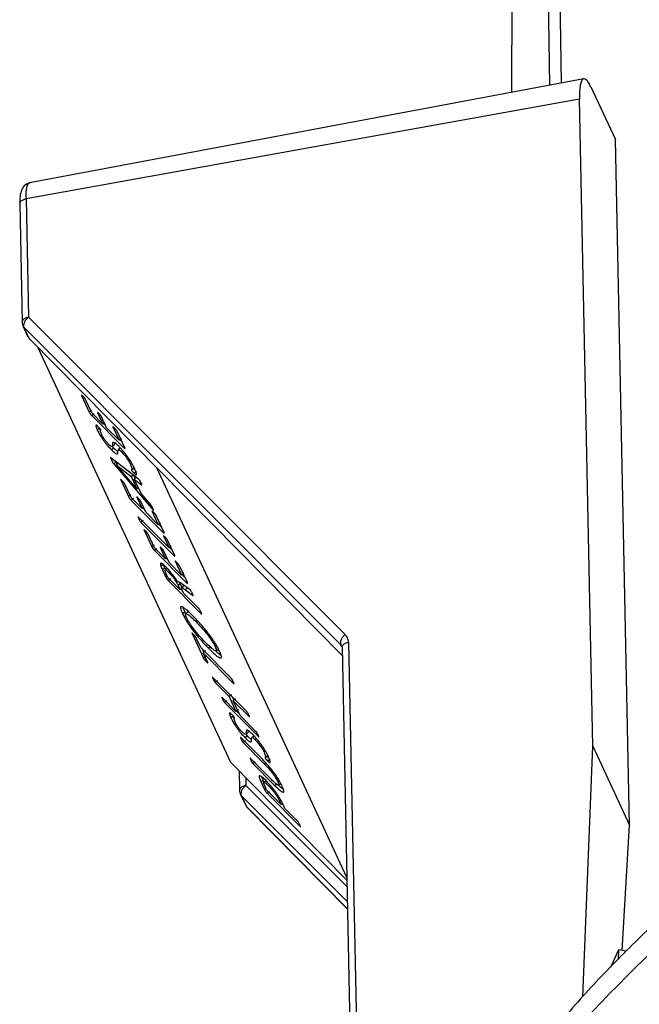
# Model space of a CAD drawing. Header units: millimetres. Extents: x 224 to 956, y 38 to 794.
# Tile 3 of 131: x 234 to 255, y 110 to 143. Entities that reach past the tile are written whole.
import ezdxf

# ---------------------------------------------------------------- set-up
doc = ezdxf.new("R2010")
doc.units = ezdxf.units.MM

msp = doc.modelspace()

# ---------------------------------------------------------------- linework, layer by layer
at = {"color": 179, "linetype": 'Continuous', "lineweight": 25}
for p, q in [((251.019, 156.835), (250.928, 140.559)), ((252.233, 140.804), (251.985, 156.984)), ((252.377, 156.138), (252.611, 140.875)), ((253.379, 141.02), (234.599, 137.492)), ((253.621, 140.744), (254.449, 138.96)), ((253.233, 140.335), (234.484, 136.953)), ((253.688, 118.401), (253.233, 140.335)), ((254.93, 115.725), (254.449, 138.96)), ((234.484, 136.953), (234.567, 132.941)), ((234.267, 136.79), (234.35, 132.778)), ((234.567, 132.941), (245.298, 122.189)), ((234.376, 132.651), (234.548, 132.28)), ((245.146, 121.842), (234.415, 132.594)), ((234.587, 132.223), (234.415, 132.594)), ((234.549, 132.281), (234.587, 132.223)), ((234.618, 132.184), (245.198, 121.474)), ((241.418, 117.852), (234.897, 131.902)), ((236.361, 130.293), (236.625, 129.724)), ((236.713, 129.696), (236.502, 130.151)), ((236.703, 129.784), (236.625, 129.724)), ((237.085, 129.322), (236.713, 129.696)), ((236.795, 129.659), (236.717, 129.599)), ((236.717, 129.599), (237.791, 128.519)), ((236.906, 129.708), (237.085, 129.322)), ((237.209, 129.197), (237.03, 129.583)), ((236.975, 129.178), (236.897, 129.118)), ((237.004, 129.123), (236.975, 129.178)), ((237.134, 129.359), (237.085, 129.322)), ((237.169, 129.284), (237.111, 129.342)), ((237.634, 128.77), (237.209, 129.197)), ((237.422, 129.225), (237.634, 128.77)), ((237.829, 128.512), (237.565, 129.081)), ((237.712, 128.83), (237.634, 128.77)), ((237.416, 128.475), (237.377, 128.445)), ((237.396, 128.565), (237.435, 128.595)), ((237.455, 128.505), (237.399, 128.567)), ((237.455, 128.505), (237.416, 128.475)), ((237.435, 128.595), (237.474, 128.625)), ((237.645, 128.476), (237.606, 128.446)), ((237.684, 128.506), (237.645, 128.476)), ((237.735, 128.714), (237.66, 128.79)), ((238.284, 127.46), (237.36, 128.178)), ((237.766, 128.411), (237.721, 128.376)), ((237.534, 128.03), (237.456, 127.97)), ((237.456, 127.97), (238.749, 126.457)), ((237.583, 127.973), (237.534, 128.03)), ((237.616, 127.999), (237.538, 127.939)), ((237.538, 127.939), (238.044, 127.54)), ((238.235, 127.128), (237.539, 127.938)), ((238.069, 127.987), (238.023, 127.952)), ((238.134, 127.819), (238.056, 127.759)), ((245.353, 113.958), (238.911, 127.839)), ((238.044, 127.54), (238.122, 127.6)), ((238.044, 127.54), (238.235, 127.128)), ((238.122, 127.6), (238.178, 127.479)), ((238.222, 127.716), (238.144, 127.655)), ((238.227, 127.517), (238.149, 127.457)), ((238.377, 126.964), (238.149, 127.457)), ((238.149, 127.457), (238.392, 127.266)), ((237.69, 127.429), (237.954, 126.86)), ((238.043, 126.832), (237.831, 127.287)), ((238.284, 127.166), (238.235, 127.128)), ((238.297, 127.137), (238.277, 127.16)), ((238.032, 126.92), (237.954, 126.86)), ((238.414, 126.458), (238.043, 126.832)), ((238.125, 126.795), (238.047, 126.735)), ((238.235, 126.844), (238.414, 126.458)), ((238.709, 126.579), (238.377, 126.964)), ((238.047, 126.735), (239.12, 125.655)), ((238.538, 126.333), (238.359, 126.719)), ((238.463, 126.495), (238.414, 126.458)), ((238.498, 126.42), (238.44, 126.478)), ((239.326, 125.125), (238.293, 126.163)), ((238.963, 125.906), (238.538, 126.333)), ((238.752, 126.361), (238.963, 125.906)), ((239.158, 125.648), (238.894, 126.217)), ((238.452, 126.05), (238.374, 125.99)), ((238.374, 125.99), (239.483, 124.874)), ((239.041, 125.966), (238.963, 125.906)), ((239.064, 125.85), (238.989, 125.926)), ((238.48, 125.728), (238.743, 125.159)), ((238.832, 125.131), (238.621, 125.586)), ((239.138, 125.528), (239.326, 125.125)), ((238.822, 125.219), (238.743, 125.159)), ((239.204, 124.757), (238.832, 125.131)), ((239.025, 125.143), (239.204, 124.757)), ((239.521, 124.867), (239.28, 125.384)), ((239.404, 125.185), (239.326, 125.125)), ((239.427, 125.069), (239.352, 125.145)), ((238.914, 125.094), (238.836, 125.034)), ((238.836, 125.034), (239.91, 123.954)), ((239.328, 124.632), (239.148, 125.018)), ((239.252, 124.794), (239.204, 124.757)), ((239.13, 124.562), (239.052, 124.502)), ((239.052, 124.502), (239.104, 124.383)), ((239.182, 124.443), (239.13, 124.562)), ((239.288, 124.719), (239.23, 124.777)), ((239.753, 124.205), (239.328, 124.632)), ((239.541, 124.66), (239.753, 124.205)), ((239.948, 123.947), (239.683, 124.516)), ((239.182, 124.443), (239.104, 124.383)), ((239.104, 124.383), (239.219, 124.134)), ((239.206, 124.391), (239.182, 124.443)), ((239.233, 124.247), (239.191, 124.352)), ((239.271, 124.441), (239.193, 124.381)), ((239.268, 124.171), (239.219, 124.134)), ((239.29, 124.124), (239.233, 124.247)), ((239.697, 123.715), (239.29, 124.124)), ((239.367, 124.319), (239.323, 124.285)), ((239.831, 124.265), (239.753, 124.205)), ((239.854, 124.149), (239.779, 124.225)), ((239.389, 124.071), (239.311, 124.01)), ((239.311, 124.01), (240.42, 122.894)), ((239.631, 123.857), (239.709, 123.917)), ((239.631, 123.857), (239.697, 123.715)), ((239.709, 123.917), (239.689, 123.955)), ((239.775, 123.775), (239.709, 123.917)), ((239.832, 123.839), (239.754, 123.779)), ((239.993, 123.735), (239.776, 123.897)), ((239.697, 123.715), (239.775, 123.775)), ((239.781, 123.677), (239.723, 123.735)), ((239.821, 123.59), (239.774, 123.691)), ((240.339, 123.069), (239.821, 123.59)), ((239.965, 123.765), (239.887, 123.705)), ((239.887, 123.705), (240.123, 123.525)), ((240.053, 123.686), (239.993, 123.735)), ((239.783, 122.899), (239.861, 122.96)), ((239.889, 122.903), (239.861, 122.96)), ((239.972, 122.955), (239.894, 122.894)), ((240.289, 122.658), (240.241, 122.622)), ((240.107, 122.221), (240.496, 121.382)), ((240.403, 121.746), (240.248, 122.079)), ((240.739, 121.788), (240.66, 121.728)), ((240.888, 121.779), (240.934, 121.815)), ((245.185, 121.786), (245.191, 121.763)), ((245.408, 121.928), (245.687, 108.462)), ((241.436, 120.707), (240.403, 121.746)), ((240.506, 121.59), (240.46, 121.688)), ((240.562, 121.633), (240.484, 121.572)), ((240.638, 121.239), (240.484, 121.572)), ((240.484, 121.572), (241.516, 120.534)), ((240.924, 121.63), (241.002, 121.691)), ((245.191, 121.765), (245.47, 108.299)), ((240.575, 121.442), (240.496, 121.382)), ((241.959, 119.579), (240.815, 120.731)), ((240.973, 120.618), (240.894, 120.558)), ((240.894, 120.558), (241.361, 120.088)), ((241.439, 120.148), (241.361, 120.088)), ((241.595, 119.585), (241.128, 120.054)), ((241.288, 119.94), (241.21, 119.88)), ((241.21, 119.88), (242.354, 118.729)), ((241.361, 120.088), (241.595, 119.585)), ((241.518, 119.98), (241.48, 120.062)), ((241.581, 120.006), (241.503, 119.946)), ((241.737, 119.442), (241.503, 119.946)), ((241.503, 119.946), (242.039, 119.406)), ((241.673, 119.645), (241.595, 119.585)), ((241.696, 119.529), (241.621, 119.605)), ((241.502, 119.423), (241.424, 119.363)), ((241.531, 119.368), (241.502, 119.423)), ((242.273, 118.903), (241.737, 119.442)), ((241.924, 118.81), (241.963, 118.84)), ((241.983, 118.751), (241.927, 118.812)), ((241.963, 118.84), (242.002, 118.87)), ((242.489, 117.964), (241.757, 118.7)), ((241.916, 118.586), (241.838, 118.526)), ((241.838, 118.526), (242.566, 117.793)), ((241.944, 118.721), (241.904, 118.69)), ((241.983, 118.751), (241.944, 118.721)), ((242.173, 118.721), (242.134, 118.691)), ((242.212, 118.751), (242.173, 118.721)), ((242.294, 118.656), (242.249, 118.622)), ((242.597, 118.233), (242.55, 118.197)), ((253.342, 109.916), (253.688, 118.401)), ((253.688, 118.401), (254.93, 115.725)), ((245.355, 113.867), (241.418, 117.852)), ((242.808, 117.264), (242.088, 117.988)), ((242.246, 117.875), (242.168, 117.815)), ((242.168, 117.815), (242.912, 117.066)), ((242.661, 118.065), (242.583, 118.004)), ((242.749, 117.961), (242.671, 117.901)), ((241.701, 117.566), (241.715, 116.911)), ((242.443, 117.189), (242.482, 117.219)), ((242.443, 117.189), (242.561, 116.935)), ((242.521, 117.249), (242.476, 117.361)), ((242.482, 117.219), (242.521, 117.249)), ((242.549, 117.188), (242.521, 117.249)), ((242.615, 117.238), (242.537, 117.178)), ((242.99, 117.126), (242.912, 117.066)), ((243.059, 117.237), (243.013, 117.201)), ((243.039, 117.089), (243.117, 117.149)), ((241.741, 116.784), (241.913, 116.414)), ((242.609, 116.972), (242.561, 116.935)), ((242.633, 116.921), (242.569, 117.058)), ((243.129, 116.423), (242.633, 116.921)), ((242.736, 116.863), (242.658, 116.803)), ((242.658, 116.803), (243.764, 115.691)), ((242.741, 117.097), (242.696, 117.062)), ((241.78, 116.727), (241.952, 116.357)), ((243.067, 116.557), (243.129, 116.423)), ((243.163, 116.449), (243.129, 116.423)), ((241.913, 116.414), (241.952, 116.357)), ((241.983, 116.317), (245.375, 112.883)), ((243.212, 116.385), (243.155, 116.443)), ((243.253, 116.298), (243.192, 116.429)), ((243.683, 115.865), (243.253, 116.298)), ((254.677, 111.48), (254.93, 115.725)), ((254.555, 111.499), (254.28, 110.906)), ((254.555, 111.499), (254.54, 111.18)), ((254.812, 111.459), (254.555, 111.499))]:
    msp.add_line(p, q, dxfattribs=at)
at = {"color": 8, "linetype": 'Continuous', "lineweight": 25}
for p, q in [((234.415, 132.594), (234.379, 132.648)), ((234.587, 132.223), (245.197, 121.482)), ((237.416, 128.134), (237.377, 128.103)), ((245.185, 121.786), (245.146, 121.842)), ((245.146, 121.842), (245.192, 121.744)), ((242.613, 117.829), (242.566, 117.793)), ((241.926, 117.338), (241.931, 117.074)), ((241.78, 116.727), (241.744, 116.781)), ((241.931, 117.074), (245.36, 113.639)), ((245.37, 113.13), (241.78, 116.727)), ((243.067, 116.557), (243.108, 116.589)), ((241.952, 116.357), (245.375, 112.891))]:
    msp.add_line(p, q, dxfattribs=at)
at = {"color": 179, "linetype": 'Continuous', "lineweight": 25}
for points, knots in [([(253.621, 140.744), (253.594, 140.798), (253.54, 140.905), (253.463, 140.996), (253.393, 141.031), (253.334, 141.004), (253.286, 140.917), (253.252, 140.773), (253.233, 140.58), (253.233, 140.416), (253.233, 140.335)], [0, 0, 0, 0, 0.125, 0.250001, 0.375001, 0.5, 0.625002, 0.75, 0.875, 1, 1, 1, 1]), ([(234.599, 137.492), (234.543, 137.471), (234.426, 137.428), (234.324, 137.258), (234.271, 137.045), (234.268, 136.874), (234.267, 136.789)], [0, 0, 0, 0, 0.229097, 0.48093, 0.741484, 1, 1, 1, 1]), ([(234.567, 132.941), (234.531, 132.932), (234.458, 132.913), (234.384, 132.858), (234.347, 132.807), (234.353, 132.776), (234.355, 132.768)], [0, 0, 0, 0, 0.297767, 0.595525, 0.893296, 1, 1, 1, 1]), ([(234.415, 132.594), (234.41, 132.61), (234.4, 132.639), (234.404, 132.698), (234.426, 132.771), (234.48, 132.862), (234.538, 132.915), (234.567, 132.941)], [0, 0, 0, 0, 0.1676034, 0.3070748, 0.5008456, 0.7504263, 1, 1, 1, 1]), ([(234.352, 132.768), (234.352, 132.743), (234.354, 132.701), (234.373, 132.664), (234.381, 132.649)], [0, 0, 0, 0, 0.587874, 1, 1, 1, 1]), ([(234.553, 132.278), (234.559, 132.264), (234.571, 132.231), (234.597, 132.209), (234.611, 132.196)], [0, 0, 0, 0, 0.448866, 1, 1, 1, 1]), ([(234.619, 132.184), (234.618, 132.185), (234.603, 132.193), (234.595, 132.209), (234.587, 132.223)], [0, 0, 0, 0, 0.100443, 1, 1, 1, 1]), ([(366.473, 119.92), (365.728, 120.34), (364.237, 121.179), (361.882, 122.364), (359.446, 123.492), (356.925, 124.556), (354.34, 125.55), (351.699, 126.472), (349.008, 127.322), (346.256, 128.104), (343.431, 128.821), (340.537, 129.471), (337.579, 130.049), (334.579, 130.552), (331.544, 130.979), (328.498, 131.326), (325.447, 131.594), (322.397, 131.785), (319.336, 131.9), (316.25, 131.938), (313.146, 131.899), (310.029, 131.78), (306.925, 131.582), (303.838, 131.306), (300.794, 130.953), (297.797, 130.527), (294.853, 130.03), (291.949, 129.459), (289.073, 128.813), (286.231, 128.091), (283.43, 127.293), (280.693, 126.424), (278.025, 125.487), (275.446, 124.488), (272.96, 123.433), (270.569, 122.323), (268.264, 121.154), (266.035, 119.922), (263.889, 118.627), (261.83, 117.271), (259.877, 115.863), (258.033, 114.408), (256.313, 112.916), (254.715, 111.391), (253.243, 109.838), (251.888, 108.249), (250.646, 106.618), (249.521, 104.947), (248.518, 103.24), (247.647, 101.508), (246.908, 99.756), (246.307, 97.997), (245.842, 96.236), (245.511, 94.475), (245.315, 92.708), (245.242, 91.021), (245.3, 89.925), (245.327, 89.419)], [0, 0, 0, 0, 0.018378, 0.036755, 0.055133, 0.07351, 0.091888, 0.109937, 0.127987, 0.146036, 0.164086, 0.182463, 0.200841, 0.219218, 0.237596, 0.255974, 0.274023, 0.292073, 0.310122, 0.328171, 0.346549, 0.364927, 0.383304, 0.401682, 0.420059, 0.438109, 0.456158, 0.474208, 0.492257, 0.510635, 0.529012, 0.54739, 0.565768, 0.584145, 0.602195, 0.620244, 0.638293, 0.656343, 0.674721, 0.693098, 0.711476, 0.729853, 0.748231, 0.76628, 0.78433, 0.802379, 0.820429, 0.838806, 0.857184, 0.875561, 0.893939, 0.912317, 0.930366, 0.948416, 0.966465, 0.984514, 1, 1, 1, 1]), ([(366.436, 119.082), (357.63, 124.166), (346.661, 127.822), (322.602, 131.544), (309.935, 131.544), (285.877, 127.822), (274.907, 124.166), (257.295, 113.999), (250.962, 107.666), (244.516, 93.777), (244.516, 86.465), (250.962, 72.576), (257.295, 66.244), (266.101, 61.16)], [0, 0, 0, 0, 0.1666667, 0.1666667, 0.3333333, 0.3333333, 0.5, 0.5, 0.6666667, 0.6666667, 0.8333333, 0.8333333, 1, 1, 1, 1]), ([(236.418, 130.251), (236.404, 130.266), (236.386, 130.284), (236.368, 130.298), (236.361, 130.303), (236.359, 130.302), (236.358, 130.3), (236.36, 130.296), (236.361, 130.293)], [0, 0, 0, 0, 0.499883, 0.624728, 0.749944, 0.81246, 0.875667, 1, 1, 1, 1]), ([(236.502, 130.151), (236.5, 130.155), (236.497, 130.161), (236.49, 130.17), (236.483, 130.18), (236.473, 130.192), (236.451, 130.218), (236.433, 130.237), (236.418, 130.251)], [0, 0, 0, 0, 0.124765, 0.187486, 0.250234, 0.375265, 0.500423, 1, 1, 1, 1]), ([(236.625, 129.724), (236.629, 129.715), (236.636, 129.701), (236.651, 129.678), (236.663, 129.661), (236.677, 129.643), (236.696, 129.621), (236.709, 129.608), (236.717, 129.599)], [0, 0, 0, 0, 0.24951, 0.374928, 0.500977, 0.625162, 0.750854, 1, 1, 1, 1]), ([(236.956, 129.674), (236.942, 129.687), (236.926, 129.704), (236.91, 129.716), (236.905, 129.718), (236.902, 129.716), (236.905, 129.711), (236.906, 129.708)], [0, 0, 0, 0, 0.5000387, 0.6251593, 0.7501208, 0.8754691, 1, 1, 1, 1]), ([(237.03, 129.583), (237.028, 129.587), (237.025, 129.592), (237.02, 129.6), (237.014, 129.609), (237.006, 129.62), (236.985, 129.645), (236.969, 129.661), (236.956, 129.674)], [0, 0, 0, 0, 0.124963, 0.187697, 0.250431, 0.375306, 0.500401, 1, 1, 1, 1]), ([(236.929, 129.228), (236.915, 129.243), (236.893, 129.265), (236.866, 129.288), (236.848, 129.289), (236.848, 129.244), (236.877, 129.168), (236.897, 129.118)], [0, 0, 0, 0, 0.125399, 0.187885, 0.25041, 0.500514, 1, 1, 1, 1]), ([(237.013, 129.132), (237.012, 129.134), (237.01, 129.138), (237.005, 129.145), (237, 129.152), (236.988, 129.166), (236.964, 129.193), (236.943, 129.214), (236.929, 129.228)], [0, 0, 0, 0, 0.062823, 0.124867, 0.188063, 0.250306, 0.500143, 1, 1, 1, 1]), ([(237.036, 128.979), (237.028, 129), (237.01, 129.041), (237.004, 129.08), (237.007, 129.102), (237.013, 129.114), (237.016, 129.12), (237.014, 129.128), (237.013, 129.132)], [0, 0, 0, 0, 0.249885, 0.499906, 0.750084, 0.875229, 0.937783, 1, 1, 1, 1]), ([(237.479, 129.184), (237.465, 129.199), (237.447, 129.217), (237.43, 129.23), (237.423, 129.235), (237.419, 129.234), (237.421, 129.228), (237.422, 129.225)], [0, 0, 0, 0, 0.500279, 0.62531, 0.750592, 0.875624, 1, 1, 1, 1]), ([(237.565, 129.081), (237.563, 129.085), (237.559, 129.091), (237.553, 129.101), (237.546, 129.111), (237.536, 129.123), (237.512, 129.151), (237.494, 129.169), (237.479, 129.184)], [0, 0, 0, 0, 0.124789, 0.187522, 0.250263, 0.375348, 0.500382, 1, 1, 1, 1]), ([(236.897, 129.118), (236.92, 129.07), (236.967, 128.976), (237.066, 128.822), (237.159, 128.695), (237.258, 128.57), (237.329, 128.495), (237.377, 128.445)], [0, 0, 0, 0, 0.25039, 0.49999, 0.625297, 0.750621, 1, 1, 1, 1]), ([(237.281, 128.634), (237.257, 128.66), (237.22, 128.699), (237.169, 128.763), (237.121, 128.829), (237.072, 128.907), (237.048, 128.955), (237.036, 128.979)], [0, 0, 0, 0, 0.2494009, 0.374765, 0.5000637, 0.7498274, 1, 1, 1, 1]), ([(237.623, 128.568), (237.589, 128.601), (237.52, 128.667), (237.451, 128.708), (237.418, 128.7), (237.406, 128.647), (237.414, 128.571), (237.381, 128.553), (237.333, 128.584), (237.298, 128.617), (237.281, 128.634)], [0, 0, 0, 0, 0.124846, 0.249588, 0.374565, 0.499868, 0.750433, 0.875082, 0.937514, 1, 1, 1, 1]), ([(237.596, 128.388), (237.583, 128.395), (237.548, 128.413), (237.49, 128.47), (237.455, 128.505)], [0, 0, 0, 0, 0.38822, 1, 1, 1, 1]), ([(237.471, 128.629), (237.474, 128.629), (237.491, 128.631), (237.488, 128.659), (237.485, 128.683)], [0, 0, 0, 0, 0.1594166, 1, 1, 1, 1]), ([(238.165, 127.807), (238.139, 127.861), (238.086, 127.967), (237.975, 128.141), (237.869, 128.284), (237.785, 128.39), (237.701, 128.487), (237.649, 128.541), (237.623, 128.568)], [0, 0, 0, 0, 0.250007, 0.499249, 0.62441, 0.749572, 0.874755, 1, 1, 1, 1]), ([(237.791, 128.519), (237.799, 128.511), (237.811, 128.499), (237.824, 128.489), (237.831, 128.486), (237.835, 128.488), (237.836, 128.494), (237.832, 128.505), (237.829, 128.512)], [0, 0, 0, 0, 0.249458, 0.374714, 0.499322, 0.624962, 0.750498, 1, 1, 1, 1]), ([(237.36, 128.178), (237.356, 128.181), (237.35, 128.185), (237.347, 128.185), (237.344, 128.18), (237.354, 128.153), (237.368, 128.123), (237.377, 128.103)], [0, 0, 0, 0, 0.1249784, 0.1875669, 0.2502519, 0.4995591, 1, 1, 1, 1]), ([(237.377, 128.445), (237.411, 128.412), (237.48, 128.345), (237.549, 128.304), (237.585, 128.309), (237.598, 128.361), (237.588, 128.439), (237.621, 128.457), (237.669, 128.427), (237.704, 128.393), (237.721, 128.376)], [0, 0, 0, 0, 0.124854, 0.249646, 0.374643, 0.4999, 0.750451, 0.875072, 0.937501, 1, 1, 1, 1]), ([(237.721, 128.376), (237.751, 128.345), (237.796, 128.297), (237.859, 128.218), (237.917, 128.137), (237.978, 128.041), (238.008, 127.982), (238.023, 127.952)], [0, 0, 0, 0, 0.249321, 0.374593, 0.499871, 0.749595, 1, 1, 1, 1]), ([(237.377, 128.103), (237.386, 128.085), (237.399, 128.056), (237.419, 128.019), (237.433, 127.999), (237.443, 127.986), (237.451, 127.976), (237.456, 127.97)], [0, 0, 0, 0, 0.500355, 0.749721, 0.812394, 0.874989, 1, 1, 1, 1]), ([(238.023, 127.952), (238.041, 127.905), (238.069, 127.834), (238.065, 127.793), (238.057, 127.779), (238.051, 127.774), (238.054, 127.764), (238.056, 127.759)], [0, 0, 0, 0, 0.498592, 0.749453, 0.874954, 0.93768, 1, 1, 1, 1]), ([(238.134, 127.819), (238.133, 127.824), (238.128, 127.845), (238.133, 127.854), (238.137, 127.861)], [0, 0, 0, 0, 0.211619, 1, 1, 1, 1]), ([(238.184, 127.755), (238.181, 127.758), (238.175, 127.764), (238.164, 127.776), (238.154, 127.788), (238.146, 127.799), (238.141, 127.807), (238.136, 127.814), (238.135, 127.817), (238.134, 127.819)], [0, 0, 0, 0, 0.139579, 0.355038, 0.569444, 0.677216, 0.784869, 0.892314, 1, 1, 1, 1]), ([(238.144, 127.655), (238.161, 127.638), (238.187, 127.612), (238.212, 127.595), (238.225, 127.603), (238.228, 127.654), (238.19, 127.746), (238.165, 127.807)], [0, 0, 0, 0, 0.125205, 0.187734, 0.250265, 0.500526, 1, 1, 1, 1]), ([(238.056, 127.759), (238.056, 127.757), (238.058, 127.753), (238.063, 127.746), (238.068, 127.739), (238.076, 127.728), (238.086, 127.716), (238.11, 127.689), (238.129, 127.671), (238.144, 127.655)], [0, 0, 0, 0, 0.062644, 0.125148, 0.187767, 0.25044, 0.375166, 0.500504, 1, 1, 1, 1]), ([(238.378, 127.329), (238.369, 127.349), (238.36, 127.372), (238.338, 127.405), (238.333, 127.413), (238.327, 127.42), (238.319, 127.429), (238.303, 127.445), (238.293, 127.453), (238.284, 127.46)], [0, 0, 0, 0, 0.499044, 0.561768, 0.593249, 0.624898, 0.68732, 0.750458, 1, 1, 1, 1]), ([(237.748, 127.388), (237.733, 127.402), (237.715, 127.42), (237.698, 127.434), (237.69, 127.439), (237.688, 127.439), (237.687, 127.436), (237.689, 127.432), (237.69, 127.429)], [0, 0, 0, 0, 0.49988, 0.624726, 0.749943, 0.812459, 0.875667, 1, 1, 1, 1]), ([(237.831, 127.287), (237.829, 127.291), (237.826, 127.297), (237.82, 127.306), (237.812, 127.316), (237.803, 127.328), (237.78, 127.354), (237.762, 127.373), (237.748, 127.388)], [0, 0, 0, 0, 0.124763, 0.187484, 0.250232, 0.375262, 0.500418, 1, 1, 1, 1]), ([(238.392, 127.266), (238.395, 127.264), (238.4, 127.261), (238.404, 127.259), (238.407, 127.262), (238.397, 127.288), (238.385, 127.313), (238.378, 127.329)], [0, 0, 0, 0, 0.125188, 0.187763, 0.250365, 0.499626, 1, 1, 1, 1]), ([(237.954, 126.86), (237.959, 126.851), (237.966, 126.837), (237.981, 126.814), (237.993, 126.797), (238.007, 126.779), (238.025, 126.757), (238.038, 126.744), (238.047, 126.735)], [0, 0, 0, 0, 0.24951, 0.374928, 0.500977, 0.625162, 0.750854, 1, 1, 1, 1]), ([(238.285, 126.81), (238.272, 126.823), (238.255, 126.84), (238.24, 126.852), (238.234, 126.854), (238.232, 126.852), (238.234, 126.847), (238.235, 126.844)], [0, 0, 0, 0, 0.5000487, 0.6251492, 0.7501167, 0.8754493, 1, 1, 1, 1]), ([(238.359, 126.719), (238.357, 126.723), (238.355, 126.728), (238.35, 126.736), (238.344, 126.745), (238.335, 126.756), (238.314, 126.781), (238.298, 126.797), (238.285, 126.81)], [0, 0, 0, 0, 0.12494, 0.187682, 0.250417, 0.375295, 0.500416, 1, 1, 1, 1]), ([(238.781, 126.46), (238.774, 126.476), (238.764, 126.497), (238.747, 126.527), (238.736, 126.544), (238.723, 126.563), (238.713, 126.574), (238.709, 126.579)], [0, 0, 0, 0, 0.500148, 0.625488, 0.750289, 0.874881, 1, 1, 1, 1]), ([(238.749, 126.457), (238.761, 126.443), (238.775, 126.427), (238.791, 126.411), (238.797, 126.406), (238.8, 126.404), (238.803, 126.403), (238.803, 126.409), (238.795, 126.43), (238.786, 126.45), (238.781, 126.46)], [0, 0, 0, 0, 0.249571, 0.312263, 0.375009, 0.406669, 0.437891, 0.500379, 0.749834, 1, 1, 1, 1]), ([(238.293, 126.163), (238.291, 126.165), (238.287, 126.169), (238.282, 126.173), (238.28, 126.173), (238.279, 126.168), (238.286, 126.146), (238.297, 126.122), (238.304, 126.106)], [0, 0, 0, 0, 0.062592, 0.125095, 0.187788, 0.250192, 0.500183, 1, 1, 1, 1]), ([(238.809, 126.32), (238.794, 126.335), (238.776, 126.353), (238.759, 126.366), (238.752, 126.371), (238.748, 126.37), (238.751, 126.364), (238.752, 126.361)], [0, 0, 0, 0, 0.500279, 0.625296, 0.75058, 0.875619, 1, 1, 1, 1]), ([(238.894, 126.217), (238.892, 126.221), (238.889, 126.227), (238.882, 126.237), (238.875, 126.247), (238.865, 126.259), (238.841, 126.287), (238.823, 126.305), (238.809, 126.32)], [0, 0, 0, 0, 0.12477, 0.187507, 0.250248, 0.37535, 0.500383, 1, 1, 1, 1]), ([(238.304, 126.106), (238.312, 126.089), (238.325, 126.063), (238.342, 126.031), (238.353, 126.014), (238.36, 126.005), (238.367, 125.997), (238.371, 125.992), (238.374, 125.99)], [0, 0, 0, 0, 0.499818, 0.749647, 0.812304, 0.874856, 0.93744, 1, 1, 1, 1]), ([(238.537, 125.687), (238.523, 125.701), (238.504, 125.719), (238.487, 125.733), (238.48, 125.738), (238.478, 125.738), (238.477, 125.735), (238.478, 125.731), (238.48, 125.728)], [0, 0, 0, 0, 0.499883, 0.624728, 0.749944, 0.81246, 0.875667, 1, 1, 1, 1]), ([(238.621, 125.586), (238.619, 125.59), (238.616, 125.596), (238.609, 125.605), (238.602, 125.615), (238.592, 125.627), (238.569, 125.653), (238.551, 125.672), (238.537, 125.687)], [0, 0, 0, 0, 0.124765, 0.187486, 0.250234, 0.375265, 0.500423, 1, 1, 1, 1]), ([(239.12, 125.655), (239.128, 125.647), (239.141, 125.635), (239.154, 125.625), (239.161, 125.622), (239.164, 125.624), (239.165, 125.63), (239.161, 125.641), (239.158, 125.648)], [0, 0, 0, 0, 0.249454, 0.37472, 0.499309, 0.624944, 0.750476, 1, 1, 1, 1]), ([(239.194, 125.488), (239.18, 125.502), (239.162, 125.52), (239.145, 125.534), (239.138, 125.538), (239.135, 125.537), (239.136, 125.533), (239.138, 125.53), (239.138, 125.528)], [0, 0, 0, 0, 0.499896, 0.624873, 0.749885, 0.875029, 0.937021, 1, 1, 1, 1]), ([(239.28, 125.384), (239.278, 125.388), (239.275, 125.394), (239.269, 125.404), (239.261, 125.414), (239.251, 125.427), (239.227, 125.455), (239.209, 125.473), (239.194, 125.488)], [0, 0, 0, 0, 0.124842, 0.187458, 0.250152, 0.375228, 0.500356, 1, 1, 1, 1]), ([(238.743, 125.159), (238.748, 125.15), (238.755, 125.136), (238.77, 125.113), (238.782, 125.096), (238.796, 125.078), (238.815, 125.056), (238.827, 125.043), (238.836, 125.034)], [0, 0, 0, 0, 0.24951, 0.374928, 0.500977, 0.625162, 0.750854, 1, 1, 1, 1]), ([(239.075, 125.109), (239.061, 125.122), (239.045, 125.139), (239.029, 125.151), (239.024, 125.153), (239.021, 125.151), (239.023, 125.146), (239.025, 125.143)], [0, 0, 0, 0, 0.500055, 0.625158, 0.75012, 0.875469, 1, 1, 1, 1]), ([(239.148, 125.018), (239.147, 125.022), (239.144, 125.027), (239.139, 125.035), (239.133, 125.044), (239.124, 125.055), (239.103, 125.08), (239.087, 125.096), (239.075, 125.109)], [0, 0, 0, 0, 0.124963, 0.187704, 0.250437, 0.375313, 0.500415, 1, 1, 1, 1]), ([(239.483, 124.874), (239.491, 124.866), (239.503, 124.854), (239.516, 124.844), (239.523, 124.84), (239.527, 124.842), (239.528, 124.849), (239.524, 124.859), (239.521, 124.867)], [0, 0, 0, 0, 0.249373, 0.374807, 0.499209, 0.625002, 0.750516, 1, 1, 1, 1]), ([(239.228, 124.473), (239.191, 124.509), (239.135, 124.563), (239.081, 124.6), (239.043, 124.613), (239.027, 124.586), (239.044, 124.53), (239.052, 124.502)], [0, 0, 0, 0, 0.249714, 0.374976, 0.500273, 0.749695, 1, 1, 1, 1]), ([(239.627, 123.955), (239.6, 123.998), (239.546, 124.085), (239.444, 124.227), (239.331, 124.366), (239.263, 124.438), (239.228, 124.473)], [0, 0, 0, 0, 0.250538, 0.500522, 0.749954, 1, 1, 1, 1]), ([(239.598, 124.619), (239.584, 124.634), (239.566, 124.652), (239.549, 124.665), (239.542, 124.67), (239.538, 124.669), (239.54, 124.663), (239.541, 124.66)], [0, 0, 0, 0, 0.500286, 0.625303, 0.750587, 0.875637, 1, 1, 1, 1]), ([(239.683, 124.516), (239.681, 124.52), (239.678, 124.526), (239.672, 124.536), (239.664, 124.546), (239.654, 124.558), (239.631, 124.586), (239.613, 124.604), (239.598, 124.619)], [0, 0, 0, 0, 0.124771, 0.187508, 0.25025, 0.375345, 0.500379, 1, 1, 1, 1]), ([(239.191, 124.352), (239.189, 124.364), (239.187, 124.381), (239.2, 124.385), (239.222, 124.376), (239.263, 124.345), (239.303, 124.305), (239.323, 124.285)], [0, 0, 0, 0, 0.249762, 0.374965, 0.500141, 0.749852, 1, 1, 1, 1]), ([(239.219, 124.134), (239.224, 124.124), (239.231, 124.111), (239.246, 124.088), (239.258, 124.071), (239.272, 124.054), (239.29, 124.032), (239.303, 124.019), (239.311, 124.01)], [0, 0, 0, 0, 0.249468, 0.375004, 0.500717, 0.625219, 0.750552, 1, 1, 1, 1]), ([(239.323, 124.285), (239.353, 124.253), (239.399, 124.206), (239.463, 124.127), (239.508, 124.066), (239.548, 124.006), (239.594, 123.932), (239.616, 123.887), (239.631, 123.857)], [0, 0, 0, 0, 0.24963, 0.37467, 0.499689, 0.624822, 0.750011, 1, 1, 1, 1]), ([(239.776, 123.897), (239.74, 123.923), (239.687, 123.961), (239.642, 123.982), (239.638, 123.973), (239.637, 123.971)], [0, 0, 0, 0, 0.627159, 0.940606, 1, 1, 1, 1]), ([(239.91, 123.954), (239.918, 123.946), (239.93, 123.934), (239.943, 123.924), (239.95, 123.921), (239.954, 123.923), (239.955, 123.929), (239.95, 123.94), (239.948, 123.947)], [0, 0, 0, 0, 0.249438, 0.374709, 0.499303, 0.624944, 0.750482, 1, 1, 1, 1]), ([(239.774, 123.691), (239.763, 123.718), (239.746, 123.759), (239.752, 123.78), (239.772, 123.783), (239.82, 123.754), (239.864, 123.721), (239.887, 123.705)], [0, 0, 0, 0, 0.249154, 0.374296, 0.499421, 0.749398, 1, 1, 1, 1]), ([(240.122, 123.572), (240.114, 123.589), (240.102, 123.614), (240.085, 123.645), (240.073, 123.663), (240.066, 123.672), (240.059, 123.68), (240.055, 123.684), (240.053, 123.686)], [0, 0, 0, 0, 0.500054, 0.749591, 0.81232, 0.874813, 0.937428, 1, 1, 1, 1]), ([(240.123, 123.525), (240.126, 123.522), (240.133, 123.517), (240.141, 123.512), (240.144, 123.516), (240.14, 123.533), (240.13, 123.555), (240.122, 123.572)], [0, 0, 0, 0, 0.12521, 0.24997, 0.374897, 0.500047, 1, 1, 1, 1]), ([(240.149, 122.807), (240.074, 122.881), (239.961, 122.991), (239.836, 123.092), (239.763, 123.135), (239.72, 123.135), (239.713, 123.088), (239.735, 123.008), (239.767, 122.936), (239.783, 122.899)], [0, 0, 0, 0, 0.24993, 0.375039, 0.499995, 0.624863, 0.749798, 0.874853, 1, 1, 1, 1]), ([(239.783, 122.899), (239.802, 122.859), (239.841, 122.778), (239.926, 122.634), (240.03, 122.473), (240.153, 122.305), (240.283, 122.141), (240.457, 121.938), (240.579, 121.812), (240.66, 121.728)], [0, 0, 0, 0, 0.125129, 0.250171, 0.375155, 0.500096, 0.625099, 0.750183, 1, 1, 1, 1]), ([(239.861, 122.96), (239.844, 122.997), (239.818, 123.054), (239.809, 123.093), (239.806, 123.106)], [0, 0, 0, 0, 0.650279, 1, 1, 1, 1]), ([(239.929, 122.747), (239.917, 122.774), (239.893, 122.828), (239.882, 122.882), (239.897, 122.904), (239.955, 122.883), (240.074, 122.786), (240.185, 122.676), (240.241, 122.622)], [0, 0, 0, 0, 0.125234, 0.250297, 0.375301, 0.500297, 0.749616, 1, 1, 1, 1]), ([(241.033, 121.629), (241.013, 121.67), (240.974, 121.751), (240.889, 121.897), (240.783, 122.059), (240.659, 122.228), (240.528, 122.392), (240.353, 122.596), (240.23, 122.723), (240.149, 122.807)], [0, 0, 0, 0, 0.125124, 0.250158, 0.375128, 0.500039, 0.625061, 0.75015, 1, 1, 1, 1]), ([(240.41, 122.951), (240.402, 122.968), (240.389, 122.994), (240.371, 123.027), (240.36, 123.044), (240.353, 123.053), (240.346, 123.062), (240.342, 123.066), (240.339, 123.069)], [0, 0, 0, 0, 0.499787, 0.749619, 0.812136, 0.874887, 0.937367, 1, 1, 1, 1]), ([(240.42, 122.894), (240.422, 122.892), (240.426, 122.889), (240.431, 122.885), (240.434, 122.885), (240.435, 122.89), (240.427, 122.912), (240.417, 122.936), (240.41, 122.951)], [0, 0, 0, 0, 0.062572, 0.125196, 0.187683, 0.25052, 0.500261, 1, 1, 1, 1]), ([(240.57, 121.912), (240.512, 121.971), (240.397, 122.089), (240.238, 122.274), (240.117, 122.434), (240.036, 122.552), (239.971, 122.66), (239.943, 122.718), (239.929, 122.747)], [0, 0, 0, 0, 0.250348, 0.499606, 0.624666, 0.749736, 0.874775, 1, 1, 1, 1]), ([(240.241, 122.622), (240.299, 122.562), (240.415, 122.442), (240.576, 122.257), (240.698, 122.095), (240.78, 121.976), (240.845, 121.867), (240.873, 121.809), (240.888, 121.779)], [0, 0, 0, 0, 0.25034, 0.499671, 0.624698, 0.749741, 0.874778, 1, 1, 1, 1]), ([(240.164, 122.181), (240.149, 122.196), (240.131, 122.214), (240.114, 122.228), (240.107, 122.232), (240.105, 122.232), (240.104, 122.23), (240.105, 122.227), (240.106, 122.223), (240.107, 122.221)], [0, 0, 0, 0, 0.499543, 0.624448, 0.749519, 0.812044, 0.875028, 0.937149, 1, 1, 1, 1]), ([(240.248, 122.079), (240.246, 122.083), (240.243, 122.089), (240.237, 122.099), (240.23, 122.109), (240.22, 122.121), (240.197, 122.148), (240.179, 122.166), (240.164, 122.181)], [0, 0, 0, 0, 0.124862, 0.187486, 0.250198, 0.375179, 0.500385, 1, 1, 1, 1]), ([(245.298, 122.189), (245.27, 122.164), (245.227, 122.126), (245.183, 122.063), (245.157, 122.013), (245.14, 121.963), (245.129, 121.902), (245.14, 121.866), (245.146, 121.842)], [0, 0, 0, 0, 0.23965, 0.368484, 0.499997, 0.631514, 0.760344, 1, 1, 1, 1]), ([(245.408, 121.928), (245.403, 121.977), (245.391, 122.075), (245.329, 122.151), (245.298, 122.189)], [0, 0, 0, 0, 0.499994, 1, 1, 1, 1]), ([(240.888, 121.779), (240.9, 121.752), (240.924, 121.698), (240.936, 121.642), (240.92, 121.621), (240.861, 121.644), (240.738, 121.745), (240.626, 121.856), (240.57, 121.912)], [0, 0, 0, 0, 0.125222, 0.250277, 0.375241, 0.500189, 0.749582, 1, 1, 1, 1]), ([(240.66, 121.728), (240.736, 121.653), (240.85, 121.541), (240.977, 121.438), (241.053, 121.391), (241.097, 121.391), (241.105, 121.437), (241.081, 121.52), (241.049, 121.593), (241.033, 121.629)], [0, 0, 0, 0, 0.249979, 0.375057, 0.500025, 0.624899, 0.749839, 0.874876, 1, 1, 1, 1]), ([(241.089, 121.481), (241.077, 121.488), (241.042, 121.508), (240.984, 121.554), (240.936, 121.6), (240.925, 121.611)], [0, 0, 0, 0, 0.277729, 0.832147, 1, 1, 1, 1]), ([(240.496, 121.382), (240.498, 121.378), (240.502, 121.372), (240.508, 121.362), (240.516, 121.352), (240.526, 121.34), (240.55, 121.312), (240.568, 121.293), (240.583, 121.278)], [0, 0, 0, 0, 0.124388, 0.187443, 0.250056, 0.375197, 0.500294, 1, 1, 1, 1]), ([(240.583, 121.278), (240.597, 121.264), (240.614, 121.247), (240.632, 121.233), (240.638, 121.229), (240.641, 121.229), (240.641, 121.232), (240.64, 121.236), (240.638, 121.239)], [0, 0, 0, 0, 0.499439, 0.62472, 0.74967, 0.812412, 0.875104, 1, 1, 1, 1]), ([(240.815, 120.731), (240.813, 120.732), (240.809, 120.736), (240.804, 120.74), (240.801, 120.74), (240.801, 120.735), (240.808, 120.713), (240.818, 120.69), (240.825, 120.674)], [0, 0, 0, 0, 0.062576, 0.125155, 0.187727, 0.250312, 0.500173, 1, 1, 1, 1]), ([(240.825, 120.674), (240.833, 120.657), (240.846, 120.632), (240.863, 120.599), (240.874, 120.583), (240.881, 120.573), (240.888, 120.565), (240.892, 120.56), (240.894, 120.558)], [0, 0, 0, 0, 0.499811, 0.749719, 0.81228, 0.874909, 0.937429, 1, 1, 1, 1]), ([(241.505, 120.591), (241.497, 120.608), (241.485, 120.634), (241.467, 120.665), (241.456, 120.682), (241.45, 120.692), (241.442, 120.7), (241.438, 120.705), (241.436, 120.707)], [0, 0, 0, 0, 0.499719, 0.749645, 0.812257, 0.874858, 0.937427, 1, 1, 1, 1]), ([(241.516, 120.534), (241.518, 120.532), (241.522, 120.528), (241.527, 120.524), (241.529, 120.525), (241.531, 120.529), (241.523, 120.552), (241.512, 120.575), (241.505, 120.591)], [0, 0, 0, 0, 0.0625611, 0.1251998, 0.1876997, 0.2505324, 0.5002793, 1, 1, 1, 1]), ([(241.128, 120.054), (241.126, 120.056), (241.122, 120.06), (241.118, 120.063), (241.115, 120.063), (241.115, 120.058), (241.122, 120.037), (241.132, 120.013), (241.14, 119.997)], [0, 0, 0, 0, 0.06256, 0.125066, 0.187763, 0.250108, 0.500153, 1, 1, 1, 1]), ([(241.14, 119.997), (241.148, 119.979), (241.16, 119.954), (241.178, 119.922), (241.189, 119.905), (241.196, 119.895), (241.203, 119.887), (241.207, 119.882), (241.21, 119.88)], [0, 0, 0, 0, 0.499822, 0.749638, 0.812296, 0.874848, 0.937422, 1, 1, 1, 1]), ([(241.457, 119.474), (241.442, 119.488), (241.42, 119.51), (241.394, 119.533), (241.376, 119.535), (241.376, 119.489), (241.405, 119.413), (241.424, 119.363)], [0, 0, 0, 0, 0.125398, 0.187891, 0.250415, 0.500517, 1, 1, 1, 1]), ([(241.54, 119.377), (241.539, 119.379), (241.537, 119.383), (241.533, 119.39), (241.527, 119.397), (241.516, 119.412), (241.492, 119.438), (241.471, 119.46), (241.457, 119.474)], [0, 0, 0, 0, 0.062825, 0.12487, 0.188067, 0.250294, 0.500131, 1, 1, 1, 1]), ([(242.029, 119.463), (242.021, 119.48), (242.008, 119.506), (241.991, 119.538), (241.979, 119.555), (241.973, 119.564), (241.966, 119.572), (241.961, 119.577), (241.959, 119.579)], [0, 0, 0, 0, 0.499732, 0.749521, 0.812306, 0.874795, 0.937421, 1, 1, 1, 1]), ([(242.039, 119.406), (242.042, 119.404), (242.046, 119.4), (242.05, 119.397), (242.053, 119.397), (242.054, 119.401), (242.047, 119.423), (242.036, 119.447), (242.029, 119.463)], [0, 0, 0, 0, 0.062572, 0.12518, 0.187688, 0.250485, 0.50028, 1, 1, 1, 1]), ([(241.424, 119.363), (241.448, 119.316), (241.495, 119.221), (241.593, 119.068), (241.686, 118.941), (241.786, 118.815), (241.857, 118.74), (241.904, 118.69)], [0, 0, 0, 0, 0.250391, 0.499988, 0.625295, 0.750622, 1, 1, 1, 1]), ([(241.564, 119.224), (241.555, 119.245), (241.537, 119.286), (241.531, 119.325), (241.535, 119.348), (241.54, 119.359), (241.544, 119.366), (241.541, 119.373), (241.54, 119.377)], [0, 0, 0, 0, 0.249882, 0.499912, 0.750071, 0.875231, 0.937774, 1, 1, 1, 1]), ([(241.809, 118.879), (241.785, 118.905), (241.748, 118.944), (241.697, 119.009), (241.649, 119.074), (241.6, 119.152), (241.576, 119.2), (241.564, 119.224)], [0, 0, 0, 0, 0.2494068, 0.3747684, 0.5000669, 0.7498342, 1, 1, 1, 1]), ([(242.151, 118.813), (242.116, 118.846), (242.048, 118.912), (241.979, 118.953), (241.946, 118.945), (241.934, 118.892), (241.942, 118.816), (241.908, 118.798), (241.86, 118.829), (241.826, 118.862), (241.809, 118.879)], [0, 0, 0, 0, 0.124847, 0.249585, 0.374564, 0.499866, 0.750431, 0.875081, 0.937516, 1, 1, 1, 1]), ([(241.999, 118.874), (242.002, 118.875), (242.019, 118.876), (242.016, 118.904), (242.013, 118.928)], [0, 0, 0, 0, 0.159437, 1, 1, 1, 1]), ([(242.693, 118.052), (242.666, 118.106), (242.613, 118.212), (242.502, 118.386), (242.397, 118.53), (242.313, 118.635), (242.229, 118.733), (242.177, 118.786), (242.151, 118.813)], [0, 0, 0, 0, 0.250007, 0.499248, 0.624409, 0.749572, 0.874754, 1, 1, 1, 1]), ([(242.343, 118.786), (242.335, 118.803), (242.323, 118.828), (242.305, 118.861), (242.294, 118.878), (242.287, 118.887), (242.28, 118.896), (242.275, 118.9), (242.273, 118.903)], [0, 0, 0, 0, 0.49975, 0.749689, 0.812256, 0.874857, 0.93741, 1, 1, 1, 1]), ([(242.354, 118.729), (242.356, 118.727), (242.36, 118.723), (242.365, 118.719), (242.367, 118.719), (242.368, 118.724), (242.361, 118.746), (242.35, 118.77), (242.343, 118.786)], [0, 0, 0, 0, 0.062605, 0.125235, 0.187689, 0.25053, 0.500278, 1, 1, 1, 1]), ([(241.757, 118.7), (241.755, 118.702), (241.751, 118.706), (241.747, 118.708), (241.745, 118.708), (241.743, 118.704), (241.75, 118.683), (241.761, 118.659), (241.768, 118.643)], [0, 0, 0, 0, 0.062668, 0.125086, 0.187894, 0.250329, 0.500156, 1, 1, 1, 1]), ([(241.768, 118.643), (241.776, 118.626), (241.789, 118.6), (241.806, 118.568), (241.817, 118.551), (241.824, 118.542), (241.831, 118.533), (241.836, 118.529), (241.838, 118.526)], [0, 0, 0, 0, 0.499824, 0.749644, 0.812282, 0.874841, 0.937433, 1, 1, 1, 1]), ([(241.904, 118.69), (241.939, 118.657), (242.008, 118.59), (242.077, 118.549), (242.113, 118.554), (242.126, 118.606), (242.116, 118.685), (242.149, 118.703), (242.197, 118.672), (242.232, 118.638), (242.249, 118.622)], [0, 0, 0, 0, 0.124854, 0.249646, 0.374645, 0.4999, 0.750451, 0.875072, 0.937501, 1, 1, 1, 1]), ([(242.124, 118.633), (242.111, 118.64), (242.076, 118.659), (242.018, 118.716), (241.983, 118.751)], [0, 0, 0, 0, 0.38822, 1, 1, 1, 1]), ([(242.249, 118.622), (242.279, 118.59), (242.324, 118.542), (242.387, 118.463), (242.445, 118.383), (242.506, 118.286), (242.536, 118.227), (242.55, 118.197)], [0, 0, 0, 0, 0.249321, 0.374592, 0.49987, 0.749595, 1, 1, 1, 1]), ([(242.55, 118.197), (242.569, 118.15), (242.597, 118.079), (242.592, 118.039), (242.585, 118.025), (242.579, 118.019), (242.582, 118.009), (242.583, 118.004)], [0, 0, 0, 0, 0.4986, 0.749462, 0.874954, 0.93768, 1, 1, 1, 1]), ([(242.088, 117.988), (242.086, 117.99), (242.082, 117.994), (242.077, 117.997), (242.074, 117.998), (242.073, 117.993), (242.081, 117.971), (242.091, 117.947), (242.098, 117.932)], [0, 0, 0, 0, 0.062596, 0.125107, 0.187787, 0.250225, 0.500119, 1, 1, 1, 1]), ([(242.098, 117.932), (242.106, 117.914), (242.119, 117.889), (242.137, 117.856), (242.148, 117.839), (242.154, 117.83), (242.162, 117.822), (242.166, 117.817), (242.168, 117.815)], [0, 0, 0, 0, 0.4997936, 0.7496424, 0.8122875, 0.8748534, 0.9374433, 1, 1, 1, 1]), ([(243.159, 117.049), (243.127, 117.113), (243.078, 117.211), (242.975, 117.373), (242.885, 117.503), (242.785, 117.633), (242.649, 117.797), (242.553, 117.897), (242.489, 117.964)], [0, 0, 0, 0, 0.249783, 0.374957, 0.500046, 0.625147, 0.750329, 1, 1, 1, 1]), ([(242.566, 117.793), (242.607, 117.751), (242.689, 117.667), (242.803, 117.531), (242.886, 117.418), (242.959, 117.308), (242.991, 117.244), (243.013, 117.201)], [0, 0, 0, 0, 0.250479, 0.499963, 0.625206, 0.750444, 1, 1, 1, 1]), ([(242.583, 118.004), (242.584, 118.003), (242.586, 117.999), (242.59, 117.992), (242.596, 117.984), (242.604, 117.973), (242.614, 117.961), (242.638, 117.935), (242.656, 117.916), (242.671, 117.901)], [0, 0, 0, 0, 0.062642, 0.125145, 0.187768, 0.250441, 0.375167, 0.500502, 1, 1, 1, 1]), ([(242.661, 118.065), (242.66, 118.069), (242.655, 118.09), (242.661, 118.099), (242.665, 118.106)], [0, 0, 0, 0, 0.2116163, 1, 1, 1, 1]), ([(242.711, 118), (242.709, 118.003), (242.703, 118.009), (242.692, 118.021), (242.682, 118.034), (242.674, 118.044), (242.668, 118.052), (242.664, 118.059), (242.662, 118.063), (242.661, 118.065)], [0, 0, 0, 0, 0.139626, 0.355096, 0.569493, 0.677272, 0.78493, 0.892381, 1, 1, 1, 1]), ([(242.671, 117.901), (242.689, 117.883), (242.715, 117.857), (242.739, 117.84), (242.753, 117.848), (242.755, 117.899), (242.718, 117.991), (242.693, 118.052)], [0, 0, 0, 0, 0.1252051, 0.1877345, 0.2502584, 0.5005196, 1, 1, 1, 1]), ([(242.603, 117.248), (242.553, 117.295), (242.478, 117.367), (242.414, 117.403), (242.385, 117.402), (242.377, 117.375), (242.389, 117.311), (242.421, 117.237), (242.443, 117.189)], [0, 0, 0, 0, 0.249015, 0.374109, 0.49921, 0.624449, 0.749639, 1, 1, 1, 1]), ([(242.569, 117.058), (242.555, 117.09), (242.534, 117.138), (242.531, 117.173), (242.541, 117.184), (242.568, 117.173), (242.615, 117.141), (242.663, 117.093), (242.696, 117.062)], [0, 0, 0, 0, 0.2501514, 0.3751583, 0.5001467, 0.6252329, 0.7503689, 1, 1, 1, 1]), ([(243.192, 116.429), (243.164, 116.486), (243.122, 116.572), (243.034, 116.714), (242.956, 116.829), (242.869, 116.946), (242.747, 117.097), (242.66, 117.187), (242.603, 117.248)], [0, 0, 0, 0, 0.250031, 0.375251, 0.500396, 0.625522, 0.750661, 1, 1, 1, 1]), ([(243.013, 117.201), (243.028, 117.165), (243.05, 117.11), (243.039, 117.084), (243.014, 117.087), (242.974, 117.112), (242.908, 117.166), (242.848, 117.224), (242.808, 117.264)], [0, 0, 0, 0, 0.249134, 0.374207, 0.499307, 0.624494, 0.749763, 1, 1, 1, 1]), ([(241.931, 117.074), (241.895, 117.065), (241.823, 117.047), (241.748, 116.992), (241.712, 116.94), (241.718, 116.91), (241.719, 116.902)], [0, 0, 0, 0, 0.297775, 0.595529, 0.893297, 1, 1, 1, 1]), ([(241.716, 116.901), (241.717, 116.877), (241.718, 116.834), (241.738, 116.798), (241.746, 116.782)], [0, 0, 0, 0, 0.587873, 1, 1, 1, 1]), ([(241.78, 116.727), (241.774, 116.743), (241.765, 116.772), (241.768, 116.831), (241.79, 116.905), (241.844, 116.996), (241.902, 117.048), (241.931, 117.074)], [0, 0, 0, 0, 0.167603, 0.307071, 0.500842, 0.750421, 1, 1, 1, 1]), ([(242.561, 116.935), (242.566, 116.925), (242.576, 116.906), (242.597, 116.874), (242.616, 116.85), (242.636, 116.827), (242.649, 116.813), (242.658, 116.803)], [0, 0, 0, 0, 0.249551, 0.499289, 0.62433, 0.750007, 1, 1, 1, 1]), ([(242.696, 117.062), (242.731, 117.025), (242.784, 116.97), (242.859, 116.879), (242.915, 116.808), (242.965, 116.736), (243.023, 116.645), (243.049, 116.592), (243.067, 116.557)], [0, 0, 0, 0, 0.249735, 0.374931, 0.500043, 0.625127, 0.750296, 1, 1, 1, 1]), ([(242.912, 117.066), (242.97, 117.01), (243.057, 116.925), (243.145, 116.863), (243.192, 116.843), (243.215, 116.858), (243.216, 116.913), (243.182, 116.994), (243.159, 117.049)], [0, 0, 0, 0, 0.249783, 0.374973, 0.500074, 0.625166, 0.750314, 1, 1, 1, 1]), ([(243.197, 116.943), (243.184, 116.953), (243.142, 116.98), (243.083, 117.038), (243.043, 117.077)], [0, 0, 0, 0, 0.32684, 1, 1, 1, 1]), ([(241.918, 116.412), (241.923, 116.397), (241.932, 116.372), (241.951, 116.354), (241.959, 116.347)], [0, 0, 0, 0, 0.58494, 1, 1, 1, 1]), ([(241.984, 116.318), (241.982, 116.318), (241.967, 116.327), (241.959, 116.343), (241.952, 116.357)], [0, 0, 0, 0, 0.1004656, 1, 1, 1, 1]), ([(243.753, 115.748), (243.745, 115.765), (243.732, 115.791), (243.715, 115.823), (243.704, 115.84), (243.697, 115.849), (243.69, 115.858), (243.685, 115.862), (243.683, 115.865)], [0, 0, 0, 0, 0.499756, 0.74961, 0.812109, 0.874906, 0.937321, 1, 1, 1, 1]), ([(243.764, 115.691), (243.766, 115.689), (243.77, 115.685), (243.775, 115.682), (243.777, 115.682), (243.778, 115.686), (243.771, 115.709), (243.76, 115.732), (243.753, 115.748)], [0, 0, 0, 0, 0.062572, 0.125195, 0.187681, 0.250518, 0.500265, 1, 1, 1, 1])]:
    msp.add_open_spline(points, degree=3, knots=knots, dxfattribs=at)
at = {"color": 8, "linetype": 'Continuous', "lineweight": 25}
for points, knots in [([(234.484, 136.953), (234.484, 137.013), (234.483, 137.137), (234.497, 137.289), (234.524, 137.407), (234.558, 137.477), (234.587, 137.484), (234.6, 137.487)], [0, 0, 0, 0, 0.196207, 0.404162, 0.620764, 0.841961, 1, 1, 1, 1]), ([(234.27, 136.79), (234.269, 136.794), (234.266, 136.809), (234.28, 136.836), (234.303, 136.869), (234.339, 136.899), (234.395, 136.931), (234.449, 136.944), (234.484, 136.953)], [0, 0, 0, 0, 0.052861, 0.213341, 0.377133, 0.540936, 0.701407, 1, 1, 1, 1]), ([(245.195, 121.765), (245.194, 121.769), (245.191, 121.784), (245.205, 121.811), (245.228, 121.844), (245.264, 121.873), (245.32, 121.906), (245.374, 121.919), (245.408, 121.928)], [0, 0, 0, 0, 0.052861, 0.213337, 0.377137, 0.540929, 0.701399, 1, 1, 1, 1])]:
    msp.add_open_spline(points, degree=3, knots=knots, dxfattribs=at)

doc.saveas('drawing.dxf')
